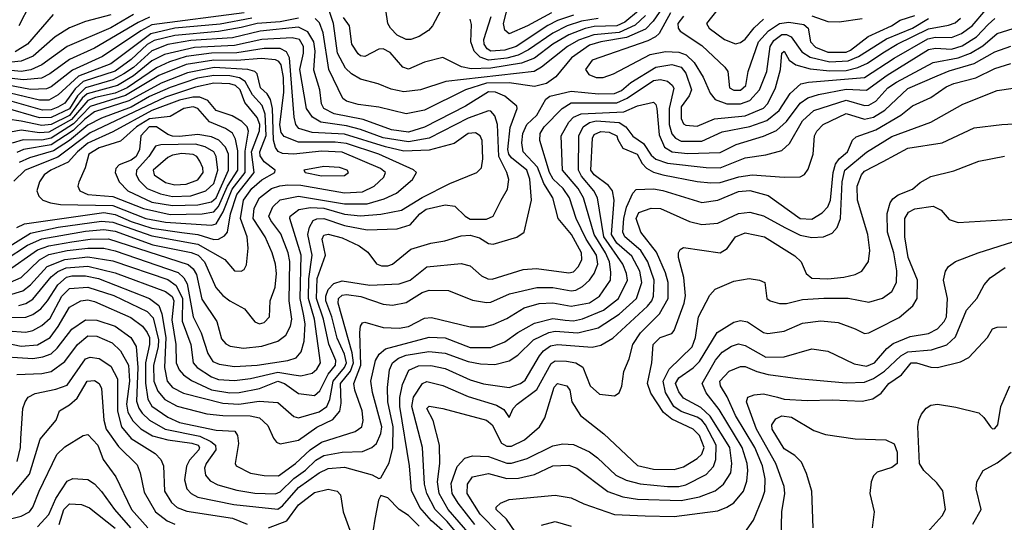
# Model space of a CAD drawing. Extents: x 501367 to 657802, y 482273 to 547541.
# Tile 64 of 256: x 537608 to 541906, y 498089 to 500282. Entities that reach past the tile are written whole.
import ezdxf

# ---------------------------------------------------------------- set-up
doc = ezdxf.new("R2010")
doc.units = 0

msp = doc.modelspace()

# ---------------------------------------------------------------- linework, layer by layer
at = {"layer": '0CON20XD'}
for points in [[(540465, 500409.4), (540372.4, 500275), (540339.2, 500240.8), (540256.2, 500203.8), (540144.5, 500185), (540095, 500170.1), (540017, 500115), (539948.1, 500031.9), (539907, 500003), (539855, 499990), (539745, 500006.1), (539645, 500004.3), (539553.2, 499975), (539375, 499887.3), (539295, 499871.7), (539175, 499900.4), (539085, 499911.9), (539035, 499926.9), (539018.6, 499938.6), (538956.6, 500065), (538932.6, 500225), (538917.3, 500267.3), (538897.5, 500287.5)], [(537651.8, 500348.2), (537604.8, 500255.2)], [(539928.9, 500311.1), (539825, 500254.8), (539745, 500220.3), (539726.1, 500236.1), (539720.5, 500265), (539742.7, 500355)], [(538105.2, 500304.8), (538005, 500245.9), (537815, 500164.5), (537705.2, 500085), (537657.2, 500062.8), (537614.1, 500055.9), (537425.8, 500074.2)], [(538588.4, 500311.6), (538185, 500258.7), (538136.4, 500233.6), (537968.9, 500121.1), (537838.2, 500061.8), (537745, 499988.7), (537725, 499980), (537655, 499977.5), (537525, 500001.3)], [(538005, 500303.1), (537895, 500274), (537825, 500245.6), (537763.1, 500206.9), (537666.8, 500123.2), (537615, 500100.1), (537545, 500094.1)], [(537554.4, 498924.4), (537635, 498918.4), (537665, 498926.2), (537705, 498947.8), (537740.3, 498979.7), (537792.3, 499075), (537825, 499109.2), (537905, 499114.6), (538018.2, 499078.2), (538165, 499008.1), (538190.7, 498980.7), (538214.4, 498885), (538212.9, 498855), (538192.1, 498775), (538193.9, 498705), (538211.1, 498661.1), (538242, 498625), (538295, 498595.8), (538425, 498562.5), (538494.6, 498554.6), (538613.7, 498553.7), (538654.8, 498544.8), (538691.6, 498511.6), (538715.7, 498455.7), (538728.9, 498438.9), (538745, 498431.5), (538825, 498447), (538905.1, 498504.9), (538975, 498537.4), (539005.7, 498574.3), (539011.5, 498608.5), (539008.7, 498695), (539051.2, 498748.8), (539064.8, 498785), (539059, 498829), (538998.5, 499045), (538999.8, 499065), (539015, 499080.3), (539035, 499083.2), (539096.3, 499073.7), (539195, 499041.2), (539235, 499035.8), (539295, 499048.1), (539365, 499091.7), (539395, 499101.5), (539480.2, 499100.2), (539585, 499058.8), (539645, 499047.3), (539665, 499049.2), (539746.4, 499086.4), (539865, 499113.2), (539935, 499113.2), (540015, 499099.3), (540035, 499102.5), (540065, 499118), (540094.6, 499145.4), (540115.1, 499174.9), (540130.9, 499215), (540126.2, 499255), (540081.3, 499325), (540037.7, 499415), (540008.3, 499505), (539980.2, 499545), (539936.5, 499586.5), (539919.9, 499615), (539877.7, 499755), (539879.5, 499785), (539898, 499815), (539975.2, 499895), (540015, 499919.7), (540215, 499919.1), (540260.2, 499939.8), (540375, 500015.7), (540405, 500020.2), (540435, 500012.8), (540456.1, 499996.1), (540463, 499983), (540442.4, 499895), (540443.4, 499825), (540455, 499783.8), (540470.6, 499765), (540495, 499751.4), (540585, 499751.7), (540675, 499792), (540795, 499815.4), (540868.7, 499841.3), (540922.8, 499885), (540970.5, 499959.5), (541018, 500002), (541050.6, 500009.4), (541295, 500029.4), (541425, 500114.3), (541571.6, 500198.4), (541604.9, 500204.9), (541675, 500204.1), (541718.8, 500221.2), (541765, 500255.2), (541825.1, 500324.9)], [(537753.8, 500305), (537641.9, 500175), (537588.2, 500141.8)], [(540340.1, 500299.9), (540295, 500257.6), (540225, 500226.3), (540114.6, 500215.4), (540047.4, 500192.6), (539999.2, 500165), (539885.9, 500074.1), (539853.6, 500055), (539467.4, 500012.6), (539358, 499975), (539285, 499967.1), (539229, 499979), (539172, 500002), (539095, 500022.5), (539056.9, 500045), (539030.1, 500070.1), (538995.1, 500135), (538977.5, 500265), (538955.1, 500335)], [(540309.5, 500320.5), (540249, 500271), (540215, 500254.6), (540115, 500251.4), (540076.7, 500243.3), (540004.4, 500215.6), (539935, 500175.4), (539855, 500114.3), (539798.4, 500091.6), (539665, 500069.8), (539578, 500068), (539536.6, 500076.6), (539455, 500116.4), (539375, 500096.8), (539305, 500066), (539280.5, 500075), (539225, 500139.1), (539195, 500154.5), (539175, 500153.6), (539115, 500121.3), (539095, 500124.1), (539085, 500132.4), (539057.6, 500175), (539047.1, 500255), (539020.7, 500290.7)], [(539445, 500320.6), (539410, 500255), (539391.8, 500235), (539351.7, 500208.3), (539315, 500195.8), (539295, 500195.5), (539255, 500214.5), (539226.3, 500245), (539215.2, 500265), (539206.2, 500325)], [(540025, 500300.9), (539955, 500278.4), (539913.2, 500256.8), (539775.6, 500165), (539725, 500148.3), (539665, 500144.4), (539647.8, 500155), (539635.1, 500175), (539634.4, 500195.6), (539666.4, 500295)], [(540448.8, 500311.2), (540398.9, 500221.1), (540383.8, 500206.2), (540350.1, 500189.9), (540106.5, 500105), (540077.6, 500065), (540091.9, 500041.9), (540125, 500028.8), (540155, 500029.5), (540200, 500045), (540359.9, 500130.1), (540427.1, 500142.9), (540485, 500140.5), (540517.8, 500127.8), (540552, 500095), (540590.7, 500030.7), (540621.4, 499961.4), (540644, 499934), (540694.9, 499914.9), (540755, 499914)], [(540505, 500297.7), (540480.7, 500265), (540481.9, 500245), (540491.1, 500231.1), (540585, 500168.9), (540685.4, 500075), (540699.6, 500055), (540706.4, 499985), (540725, 499974.1)], [(540655, 500327.1), (540605.4, 500265), (540617.7, 500245), (540685, 500194.7), (540733.1, 500176.9)], [(540725, 499974.1), (540755, 499974.5), (540777.3, 499995), (540788.4, 500055), (540833.3, 500185), (540877.2, 500232.8), (540925.1, 500264.9), (540965, 500271.3), (541030.5, 500260.5), (541050, 500245), (541059.4, 500185), (541081.7, 500161.7), (541135, 500139.4), (541215, 500140.6), (541235, 500149.1), (541312.3, 500207.7), (541414, 500255), (541451.1, 500278.9), (541515, 500299.5)], [(541065, 500298.3), (541135, 500273.2), (541185, 500272.3), (541285, 500286.4)], [(537445, 498892.3), (537615, 498856.8), (537685, 498863.9), (537740.2, 498895), (537776.2, 498943.8), (537825, 499027.8), (537874.9, 499055.1), (537905, 499059.5), (537935, 499052.6), (538092.8, 498982.8), (538144.4, 498944.4), (538165, 498917.8), (538173.9, 498895), (538174.9, 498865), (538157.1, 498785), (538156.5, 498696.5), (538166.7, 498626.7), (538185, 498596.5), (538255, 498547.2), (538305, 498525.1), (538465, 498491.3), (538547.3, 498487.3), (538558, 498468), (538562.7, 498432.7), (538547.8, 498345), (538552.2, 498335), (538615, 498304.2), (538675, 498293.8), (538737.5, 498292.5), (538812.5, 498345), (538875.3, 498404.7), (538925, 498439.2), (539072.9, 498485), (539102, 498505), (539106.5, 498533.5), (539102.4, 498575), (539071.2, 498665), (539066.6, 498695), (539096.6, 498775), (539092.8, 498917.2), (539095.8, 498944.2), (539105, 498959.4), (539115, 498962.2), (539195, 498938.9), (539265, 498936.5), (539305, 498943.9), (539375, 498979.1), (539405, 498982.8), (539575, 498941.6), (539635, 498941.9), (539675, 498951.6), (539735, 498978.9), (539809.5, 499025), (539876, 499044), (539935, 499046.2), (540015, 499031.5), (540095, 499047.2), (540139.5, 499075), (540186.8, 499145), (540189, 499181), (540182.1, 499225), (540165.3, 499265), (540115.5, 499345), (540068.8, 499505), (540045.5, 499545), (539977.6, 499625), (539971.8, 499775), (540005.2, 499835), (540025, 499856.5), (540059, 499871), (540245, 499880.3), (540305, 499905.2), (540375, 499922.1), (540385, 499911.9), (540389.2, 499895), (540399.1, 499779.1), (540422.7, 499725), (540455.6, 499705.6), (540522.5, 499697.5), (540665, 499701.7), (540735, 499737.7), (540855, 499773.2), (540911.2, 499798.8), (540955, 499837.3), (541015, 499917.7), (541048.8, 499941.2), (541094.2, 499955.8), (541215, 499978.2), (541305, 499974.5), (541395, 500039), (541575, 500151.5), (541605, 500157.2), (541675, 500153.7), (541722.4, 500167.6), (541785, 500207.6), (541835, 500261.2), (541865, 500287.6)], [(538175, 500292.1), (538125, 500268.7), (537935, 500157.4), (537825, 500108.4), (537739.3, 500045), (537702.9, 500027.1), (537625, 500018.6), (537472.7, 500037.3)], [(538621.9, 500288.1), (538482.4, 500262.4), (538285, 500244.1), (538179.6, 500220.4), (538005, 500089.2), (537864.8, 500035), (537775.4, 499954.6), (537735, 499930.6), (537695, 499930.5), (537535, 499968.7)], [(538825, 500288.1), (538745, 500272.4), (538645, 500264.6), (538575, 500247.5), (538475, 500229.5), (538285, 500212.7), (538195, 500190.5), (538165, 500173.2), (538095, 500107.6), (538025, 500057.4), (537885, 500011.9), (537849.4, 499980.6), (537805, 499917.4), (537775, 499900.3), (537745, 499888.8), (537707.3, 499887.3), (537545, 499933)], [(537545, 498982.1), (537635, 498984.2), (537665, 498995.5), (537699.7, 499020.3), (537729.7, 499055), (537773.7, 499125), (537812, 499158), (537835, 499163.8), (537895, 499164.2), (537952.3, 499152.3), (538175, 499064.9), (538215.1, 499035.1), (538228.4, 498998.4), (538246.4, 498895), (538239.3, 498765), (538251.3, 498705), (538275, 498677.1), (538322.9, 498652.9), (538495, 498608.5), (538565, 498604.1), (538652.8, 498617.2), (538735, 498611.3), (538805, 498551.1), (538825, 498544.7), (538915, 498571.1), (538949, 498595), (538961.5, 498625), (538975.8, 498705), (539025.8, 498765), (539033.8, 498785), (539025, 498822.3), (538993, 498893), (538970.6, 498985), (538944.7, 499055), (538944.5, 499075.5), (538954.6, 499105.4), (538979.4, 499130.6), (539015, 499142.6), (539136.9, 499123.1), (539265, 499129.4), (539311.8, 499145), (539385, 499202.9), (539535, 499217.9), (539575, 499207.8), (539623.3, 499165), (539651, 499151), (539669.9, 499150.1), (539805, 499191.6), (539864.1, 499195.9), (540005, 499178.1), (540025, 499182.3), (540047.7, 499205), (540062.2, 499235), (540060.9, 499265), (540016, 499345), (539959, 499415), (539934.8, 499505), (539896.5, 499566.5), (539868.3, 499638.3), (539806.3, 499705), (539800.2, 499745), (539803.6, 499785), (539822.2, 499825), (539865.6, 499865), (539905.2, 499934.8), (539922.1, 499947.9), (540015, 499970.6), (540135, 499958.6), (540205, 499960.3), (540235, 499972.6), (540275, 500007.4), (540385, 500074.9), (540455, 500085.5), (540495, 500074.8), (540515, 500048.9), (540540.4, 499975), (540530.1, 499949.9), (540495, 499901.1), (540495, 499850.8), (540505, 499827.5), (540515, 499821.3), (540565, 499817.1), (540640.5, 499849.5), (540775, 499862.6), (540855, 499895.2), (540873.5, 499916.5), (540907.8, 499985), (540929.2, 500065), (540934.4, 500135), (540945, 500144.4), (540966.9, 500105), (540995.4, 500085.4), (541057.8, 500067.8), (541145, 500058), (541215, 500060.4), (541266.6, 500073.4), (541308.3, 500091.7), (541375, 500136.8), (541438.4, 500175), (541575, 500242), (541662.9, 500257.1), (541691.6, 500268.4), (541715, 500287.8)], [(540133.2, 500286.8), (540060.4, 500275), (539997, 500255), (539935, 500223.5), (539829.2, 500150.8), (539783.2, 500126.8), (539735, 500113.8), (539655, 500105.5), (539618, 500118), (539591.2, 500145), (539577.6, 500185), (539580.1, 500260.1), (539575, 500284)], [(540733.1, 500176.9), (540755, 500182.8), (540775, 500196.5), (540814.1, 500245.9), (540855, 500284.5)], [(540755, 499914), (540795, 499929), (540837.7, 499975), (540869, 500055), (540883.5, 500165), (540899.6, 500190.4), (540935, 500217.5), (540955, 500217.4), (540976.2, 500206.2), (541021.4, 500141.4), (541058, 500118), (541145, 500098.2), (541225, 500102.1), (541269.3, 500120.7), (541392, 500198), (541505, 500245.3), (541575, 500287.3)], [(537484.4, 498815.6), (537665, 498803.7), (537709.5, 498810.5), (537744.6, 498824.6), (537771, 498849), (537835, 498931.6), (537895, 498972.9), (537945, 498971.1), (538025, 498944.4), (538093.7, 498895), (538116, 498856), (538124.1, 498765), (538118.1, 498618.1), (538127.5, 498587.5), (538142.8, 498565), (538175, 498534.8), (538243.2, 498495), (538394.3, 498464.3), (538441.8, 498441.8), (538463.1, 498425), (538464, 498405), (538421.2, 498345), (538415.2, 498325), (538419.5, 498295), (538439.8, 498269.8), (538472.2, 498252.2), (538555, 498229.4), (538635, 498216.2), (538725, 498213.8), (538745, 498222), (538805, 498279.9), (538855, 498316.3), (538899.9, 498360.1), (538935, 498380), (539015, 498394.5), (539105, 498398.4), (539145.2, 498414.8), (539165, 498432.7), (539184, 498476), (539188.6, 498505), (539148.2, 498655), (539141.1, 498705), (539160.6, 498795), (539177, 498823), (539204.5, 498845.5), (539395, 498897.3), (539465, 498894.1), (539575, 498852.2), (539665, 498851.9), (539725, 498877.1), (539782.3, 498917.7), (539855, 498957.8), (539935, 498978.9), (539988.8, 498971.2), (540025, 498968.5), (540065, 498976.1), (540155.7, 499014.3), (540221.5, 499065), (540261, 499145), (540256.8, 499175), (540240, 499215), (540157.5, 499335), (540130.6, 499505), (540113.4, 499535), (540059.6, 499599.6), (540046.8, 499625), (540049.1, 499775), (540068, 499815), (540095, 499833.3), (540125, 499839.8), (540225, 499833.7), (540253.3, 499815), (540285, 499774.2), (540331, 499741), (540365, 499690.4), (540385, 499672.9), (540435, 499655.6), (540605, 499637.3), (540665, 499635.5), (540775, 499679.6), (540865, 499692.2), (540935, 499710.5), (540968.6, 499741.3), (541025, 499840.2), (541075, 499886), (541215, 499931), (541295, 499907.7), (541315, 499909.3), (541345, 499926.4), (541398.1, 499985), (541435, 500009.5), (541594.9, 500095.1), (541704.6, 500114.6), (541758.9, 500135), (541811.9, 500168.1), (541875, 500222), (541945, 500242.9)], [(537604.6, 499035.4), (537635, 499043.9), (537665, 499062), (537745, 499160), (537775, 499183), (537810.9, 499199.1), (537905, 499206.4), (538025, 499178.1), (538245, 499096.3), (538273.7, 499073.7), (538281.2, 499055), (538271.8, 498971.8), (538289.9, 498865), (538291.4, 498785), (538304, 498755), (538322.5, 498732.5), (538357.7, 498707.7), (538445, 498667.4), (538525, 498654.4), (538565.8, 498655.8), (538655, 498673.2), (538735, 498704.3), (538764.2, 498695), (538825, 498650.9), (538895, 498642.3), (538917.7, 498662.3), (538954.8, 498735.2), (538985.9, 498775), (538987.4, 498795), (538956.9, 498866.9), (538934.5, 498975), (538902.9, 499065), (538907, 499153), (538943.3, 499255), (538928.9, 499325), (538935, 499342.3), (538955, 499345.9), (539015, 499329.8), (539090, 499295), (539127.3, 499267.3), (539165, 499216.7), (539187.5, 499207.5), (539215, 499207.6), (539235, 499215.3), (539315, 499281.2), (539403, 499307), (539463.5, 499316.5), (539535, 499338.8), (539575, 499341.3), (539615, 499329.4), (539655, 499305.4), (539675, 499302.9), (539777.7, 499332.3), (539810, 499355), (539841.8, 499495), (539835, 499585.8), (539821.1, 499625), (539755, 499679.3), (539743.5, 499695), (539739.2, 499715), (539748.5, 499811.5), (539780, 499895), (539777.7, 499905), (539725, 499948.8), (539684.3, 499965), (539655, 499966.5), (539553.4, 499905), (539375, 499812.7), (539305, 499791.7), (539231.4, 499801.4), (539106.5, 499846.5), (538981.2, 499871.2), (538935.2, 499895), (538925.2, 499915), (538918, 499975), (538891.2, 500061.2), (538897, 500145), (538892.4, 500185), (538865, 500229), (538825, 500249.4), (538657.7, 500232.3), (538537.2, 500202.8), (538355, 500190.3), (538255, 500174), (538185, 500145.9), (538105, 500073.3), (538063.1, 500045), (538015, 500018.7), (537965, 500004.9), (537895, 499984.9), (537859.9, 499950.1), (537825, 499892.6), (537745, 499855.4), (537695, 499853.7), (537545, 499897.5)], [(537559.4, 499080.6), (537621.1, 499098.9), (537654.9, 499125.1), (537728.5, 499205), (537804.3, 499235.7), (537905, 499247.3), (538015, 499230.4), (538255, 499148.2), (538291.6, 499121.6), (538318.1, 499065), (538317.1, 498967.1), (538355.5, 498865), (538364.8, 498785), (538382.9, 498765), (538445, 498723.5), (538475, 498712.3), (538545, 498707.5), (538615, 498716.8), (538735, 498744.3), (538805, 498732.8), (538835, 498728.1), (538885, 498740), (538905, 498756.6), (538921.4, 498785), (538894.1, 498975), (538868.6, 499065), (538869.3, 499150.7), (538884.4, 499255), (538866.1, 499345), (538873.1, 499376.9), (538889.1, 499405), (538905, 499413.2), (538935, 499414.8), (539025, 499384.4), (539125, 499365.2), (539255, 499368.9), (539312.5, 499387.5), (539355.2, 499435), (539382.7, 499455), (539465, 499474.5), (539507.9, 499467.9), (539551.8, 499425), (539575, 499411.1), (539645, 499411.4), (539675.4, 499425), (539709.4, 499495), (539736.9, 499543.1), (539742.5, 499585), (539734.8, 499615), (539699.5, 499685), (539693.5, 499825), (539682.2, 499862.2), (539665, 499882.5), (539654, 499884), (539565, 499852.6), (539395.6, 499764.4), (539305, 499748.4), (539195, 499766), (539095, 499803.2), (539035, 499818.3), (538923.1, 499835), (538886.3, 499856.3), (538860.3, 499895), (538830.5, 500065), (538846.9, 500135), (538847, 500165), (538828.7, 500195), (538797.8, 500202.2), (538665, 500195.5), (538545, 500169.3), (538371, 500161), (538239.7, 500130.3), (538185, 500102.1), (538105, 500036.1), (538035, 499994.9), (537902.4, 499957.6), (537881.2, 499938.8), (537825, 499864), (537745, 499825.2), (537705, 499819.4), (537615, 499838.5), (537555, 499847.3)], [(537595.9, 498734.1), (537705, 498737.6), (537745, 498747.3), (537805, 498790.3), (537860.6, 498865), (537905, 498902.1), (537945, 498900.5), (538011.8, 498871.9), (538047.8, 498837.8), (538082.1, 498775), (538087.4, 498705), (538073.4, 498605), (538079.9, 498569.9), (538101.1, 498531.1), (538136.5, 498496.5), (538187, 498467), (538255, 498449.2), (538360, 498435), (538386.8, 498425), (538392.9, 498415), (538389.8, 498405), (538349.5, 498360.5), (538335.5, 498334.5), (538327.4, 498275), (538337.6, 498235), (538356.1, 498215), (538385, 498199), (538542.6, 498167.4), (538735, 498146.2), (538755, 498161), (538825, 498240.3), (538915, 498305.5), (538955, 498324.1), (539025, 498329.4), (539146.3, 498296.3), (539175, 498280), (539185, 498282.5), (539221.4, 498348.6), (539236.6, 498413.4), (539238.7, 498505), (539215.5, 498614.5), (539212.8, 498677.2), (539222.6, 498755), (539234.8, 498785), (539261.4, 498805), (539295, 498818.1), (539393.7, 498833.7), (539465, 498827.3), (539565, 498790.6), (539619.9, 498780.1), (539682.4, 498777.6), (539745, 498793.2), (539782.4, 498817.6), (539850.3, 498885), (539917.2, 498917.2), (539945, 498922.8), (540044.4, 498915.6), (540133, 498937), (540225, 498997.5), (540300.7, 499065), (540323.7, 499135), (540314.8, 499185.2), (540279.9, 499249.9), (540215, 499307.3), (540191.3, 499345), (540202.2, 499495), (540195.7, 499535), (540178.8, 499558.8), (540115.8, 499605), (540101.7, 499625), (540108.4, 499765), (540115, 499780.4), (540145, 499794.1), (540180.7, 499790.7), (540213.8, 499775), (540219.3, 499759.2), (540241.4, 499721.4), (540303.1, 499695), (540324.4, 499654.4), (540344.4, 499634.4), (540375, 499616.2), (540415.2, 499604.8), (540565, 499575.6), (540625, 499570.2), (540665, 499571.9), (540746.4, 499596.4), (540804.8, 499604.8), (540945, 499594.7), (541015, 499595.6), (541033.8, 499606.2), (541050.4, 499629.6), (541071.8, 499695), (541077.6, 499775), (541087.6, 499795), (541115.4, 499825), (541215, 499872.4), (541295, 499847.3), (541335, 499856.3), (541385, 499887.6), (541485, 499981.5), (541613, 500037), (541665, 500058.2), (541775, 500090), (541865, 500141.2), (541935, 500165.6)], [(537545, 499126.3), (537615, 499157.5), (537694.4, 499234.4), (537735, 499256.7), (537815, 499274.6), (537905, 499285.5), (537975, 499284.5), (538025, 499273.8), (538299, 499179), (538324.8, 499155), (538338.8, 499128.8), (538364.9, 498985), (538400.6, 498915), (538429.1, 498825), (538451.1, 498791.1), (538478.3, 498778.3), (538545, 498768.4), (538644.6, 498774.6), (538778.8, 498795), (538815, 498806.6), (538836.9, 498833.1), (538850.1, 498879.9), (538853.6, 498955), (538847.3, 498997.3), (538832.9, 499065), (538836.9, 499255), (538786.8, 499415), (538788.1, 499425), (538826.8, 499453.2), (538877.4, 499462.6), (538935, 499459.6), (539025, 499433.3), (539095, 499425.9), (539185, 499432.9), (539275, 499451.5), (539365, 499506.2), (539485, 499567.8), (539604, 499615), (539624.3, 499635), (539629.5, 499675), (539626.7, 499755), (539618.1, 499775), (539597.5, 499787.5), (539565, 499784.7), (539505, 499741.6), (539395, 499712.4), (539285, 499708.7), (539205, 499727), (539025, 499782), (538885, 499789.5), (538826.6, 499806.6), (538812.6, 499825), (538806.2, 499856.2), (538785.8, 500115.8), (538772, 500142), (538745, 500156.4), (538675, 500155.7), (538555, 500136.9), (538445, 500135.7), (538335, 500121.2), (538261.6, 500098.4), (538205, 500071.9), (538076.6, 499985), (538025, 499960.9), (537938.3, 499941.7), (537905, 499928.5), (537833.9, 499846.1), (537735, 499791.1), (537695, 499787.8), (537615, 499799.2), (537545, 499786.7)], [(537545, 499179), (537685, 499277.2), (537735.1, 499294.9), (537835, 499312.6), (537915, 499324.1), (537996, 499326), (538343.4, 499213.4), (538364.9, 499194.9), (538380, 499170), (538402.7, 499062.7), (538468.8, 498965), (538489.2, 498889.2), (538508, 498868), (538527.1, 498857.1), (538585, 498848.1), (538665, 498857), (538735, 498878.8), (538769.7, 498905), (538790, 498945), (538796.3, 498975), (538783.7, 499055), (538786.9, 499226.9), (538780.4, 499265), (538747.4, 499347.4), (538704, 499405), (538695.6, 499425), (538713.4, 499465), (538745, 499495.6), (538825, 499512.4), (539025, 499478), (539125, 499478.5), (539199.4, 499500.6), (539252.3, 499525), (539322.5, 499585), (539340.5, 499615), (539327.4, 499627.4), (539175.3, 499695), (539035, 499741.1), (538985, 499747.2), (538825, 499747.2), (538761.9, 499771.9), (538749, 499789), (538743.1, 499823.1), (538760.4, 499965), (538759.5, 500029.5), (538749.8, 500085), (538739.6, 500099.6), (538725, 500106.9), (538661.9, 500111.9), (538555, 500103.8), (538455, 500105.2), (538335, 500085.5), (538215, 500038.2), (538069.1, 499950.9), (537915, 499903.6), (537842.5, 499827.5), (537745, 499765.1), (537705, 499756.5), (537623, 499757), (537575, 499742.4)], [(539465, 498043.6), (539404.9, 498094.9), (539354.2, 498154.2), (539317.5, 498227.5), (539309, 498335), (539266.6, 498595), (539267, 498633), (539279.1, 498690.9), (539307.1, 498752.9), (539348.6, 498771.4), (539402.5, 498772.5), (539465, 498759.6), (539575, 498711), (539633.1, 498693.1), (539745, 498676.5), (539794.5, 498695), (539815, 498709.2), (539876.4, 498815), (539895, 498837), (539925, 498858.4), (539955, 498864.8), (540107.2, 498852.8), (540145, 498862.3), (540197.3, 498892.7), (540347.9, 499032.1), (540367, 499055), (540374.2, 499075), (540378.2, 499145), (540350.5, 499225), (540319.9, 499275), (540249.2, 499335), (540240.5, 499355), (540244.9, 499415), (540256.1, 499463.9), (540284.6, 499525.4), (540298.6, 499541.4), (540375, 499543.6), (540415, 499536.7), (540585, 499484.7), (540655, 499493.7), (540745, 499532.2), (540795, 499536.6), (540875, 499514.8), (541015, 499414.4), (541065, 499412), (541111.4, 499438.6), (541135, 499465.4), (541147, 499495), (541158.5, 499615), (541168.5, 499651.5), (541184.6, 499675.4), (541221.4, 499705), (541243.7, 499756.3), (541259.5, 499770.5), (541345, 499800.5), (541454.4, 499865.6), (541505, 499906.2), (541585, 499942.9), (541651.7, 499988.3), (541685, 500003.8), (541781.6, 500028.4), (541865, 500068.3), (541935, 500090.2)], [(537545, 499234.4), (537641.4, 499298.6), (537705.1, 499325.1), (537895, 499358.9), (537975, 499366.5), (538025, 499359.2), (538189.6, 499299.6), (538356.4, 499266.4), (538386.8, 499255), (538415.1, 499225.1), (538463.7, 499113.7), (538495, 499078.2), (538525, 499054.7), (538589.9, 499019.9), (538633.9, 498963.9), (538655, 498955.3), (538675, 498960.3), (538698.8, 498985), (538700.8, 499055), (538723.4, 499115), (538728.9, 499175), (538725.2, 499215), (538710.4, 499265), (538679.6, 499335), (538627, 499415), (538630.8, 499459.2), (538654, 499505), (538707.3, 499545), (538742.8, 499557.2), (538778.9, 499561.1), (538835, 499560.3), (539025, 499527.1), (539105, 499530.5), (539155, 499556.2), (539196.7, 499595), (539204.7, 499615), (539182.6, 499632.6), (539015, 499703.3), (538925, 499708.3), (538805, 499695.5), (538755, 499698.4), (538736, 499706), (538723.8, 499723.8), (538715.9, 499755.9), (538711.2, 499895), (538703, 499933), (538688.4, 499958.4), (538658.7, 499985), (538645.2, 500045.2), (538634.5, 500055), (538604, 500064), (538457.4, 500072.6), (538339.8, 500050.2), (538224.9, 500005.1), (538085, 499927.3), (537935, 499879.1), (537892.7, 499847.3), (537841.3, 499798.7), (537745, 499735.5), (537625, 499715.3), (537595, 499701.7)], [(538575, 499184.2), (538587.4, 499192.6), (538597.2, 499212.8), (538604.7, 499285.3), (538601.1, 499335), (538572.1, 499415), (538585, 499493.8), (538621.7, 499545), (538665, 499582.9), (538722.1, 499615), (538723.1, 499625), (538675, 499661.6), (538657.6, 499687.6), (538655.9, 499705), (538683.2, 499776.8), (538679.6, 499869.6), (538666.9, 499906.9), (538624.6, 499954.6), (538591.4, 500011.4), (538567.4, 500027.4), (538525, 500037.4), (538455, 500038.8), (538384.1, 500025.9), (538265, 499986), (538175, 499946.2), (538095, 499900.2), (537965, 499852.3), (537905, 499821.4), (537825, 499754.2), (537755, 499709), (537651, 499679), (537605, 499658.3)], [(537595.3, 499374.7), (537628.8, 499391.2), (537975, 499440.1), (538025, 499431.8), (538095, 499400.7), (538185, 499372.9), (538316.2, 499353.8), (538385.1, 499345.1), (538455, 499323.4), (538475, 499324.5), (538501.8, 499338.2), (538514.8, 499355.2), (538528.3, 499435), (538555, 499519), (538631.2, 499615), (538620.2, 499705), (538655, 499797.5), (538655.4, 499825), (538644.9, 499855), (538591.1, 499921.1), (538570.9, 499975), (538550, 499995), (538525, 500001.8), (538455, 500004.6), (538375, 499987), (538245, 499943.8), (537915, 499787.5), (537775, 499682.4), (537632, 499625), (537582.2, 499577.8)], [(539571.6, 497975), (539473.2, 498093.2), (539421.2, 498145), (539385.1, 498215), (539374.9, 498254.9), (539365.5, 498415), (539319.9, 498595), (539326.9, 498635), (539366.9, 498695), (539385, 498704), (539454.7, 498685.3), (539565, 498638), (539689.8, 498599.8), (539721, 498581), (539745, 498546.7), (539762.1, 498585), (539779.6, 498605), (539865, 498668.4), (539928.3, 498781.7), (539945, 498792.9), (539995, 498792.6), (540035.1, 498785.1), (540065.5, 498765.5), (540098.4, 498685), (540138.2, 498648.2), (540205, 498640.8), (540225, 498653.8), (540236.6, 498683.4), (540245, 498746.7), (540268.2, 498801.8), (540283.8, 498865), (540317.5, 498915), (540401.1, 498998.9), (540438.8, 499065), (540437.9, 499135), (540427.3, 499177.3), (540387.2, 499267.2), (540319.2, 499355), (540299.2, 499415), (540309.9, 499440.1), (540365, 499460.2), (540405, 499458.5), (540531.4, 499401.3), (540585, 499387.9), (540655, 499393.5), (540745, 499435.8), (540795, 499442.4), (540855, 499426.7), (540948.2, 499375), (541015, 499342.4), (541065, 499331.3), (541116.2, 499333.8), (541155, 499350.4), (541176.5, 499375), (541190.6, 499415), (541198.7, 499575), (541210.3, 499625), (541305, 499703.3), (541415, 499772.8), (541585, 499834.7), (541725, 499913.9), (541875, 499972.9), (541945, 499982.9)], [(538445, 499385.4), (538465, 499391.2), (538496.2, 499443.8), (538535, 499542.4), (538592.8, 499615), (538591.5, 499708.5), (538606, 499796), (538600.2, 499815), (538577.6, 499837.6), (538535, 499862.4), (538465, 499885.2), (538429.7, 499929.7), (538394.2, 499944.2), (538363.7, 499943.7), (538305, 499930.5), (538185, 499885.6), (538015, 499792.3), (537905, 499742.9), (537860.1, 499705), (537819.9, 499660.1), (537743.4, 499625), (537714.1, 499605), (537693.9, 499575), (537683.3, 499535), (537692, 499512), (537709.2, 499495), (537742.5, 499482.5), (537785.9, 499475.9), (538015, 499470.7), (538158.1, 499415), (538245, 499397.9), (538445, 499385.4)], [(538265, 499432.2), (538405, 499434.7), (538455, 499443.9), (538475, 499466.5), (538514.4, 499555.6), (538560.4, 499625), (538559.7, 499709.7), (538550.5, 499760.5), (538536.2, 499786.2), (538506.5, 499806.5), (538436, 499836), (538385.6, 499895), (538365, 499901.5), (538323.8, 499895), (538265, 499860), (538175, 499849.9), (538117.6, 499815), (538048.5, 499751.5), (537955, 499722.2), (537909.1, 499695), (537894, 499636), (537866.6, 499573.4), (537862.3, 499555), (537870.4, 499535), (537905, 499518.8), (538015, 499509.9), (538147.6, 499457.6), (538265, 499432.2)], [(539575, 498035.2), (539478.8, 498145), (539439.2, 498215), (539432.2, 498265), (539441.5, 498345), (539440.4, 498425), (539413.3, 498533.3), (539385.8, 498585), (539395, 498595.7), (539455, 498586.1), (539645.2, 498535.2), (539670.6, 498515), (539711.1, 498435), (539735, 498420.9), (539755, 498421.9), (539811.8, 498448.2), (539877.1, 498505), (539899.5, 498545), (539940.9, 498679.1), (539955, 498694.3), (539996.7, 498685), (540009.2, 498665), (540018.1, 498615), (540055.2, 498555.2), (540157.3, 498475), (540305, 498336.6), (540375, 498321.2), (540465, 498319.6), (540505, 498330.5), (540565, 498367.5), (540585, 498386.8), (540595.7, 498415), (540575, 498467.3), (540548.2, 498495), (540455, 498538.5), (540417.6, 498567.6), (540362.2, 498652.2), (540348.9, 498695), (540367.6, 498785), (540372.5, 498865), (540403.5, 498895), (540455, 498913.3), (540464.7, 498925.3), (540508.9, 499045), (540513.6, 499076.4), (540507.5, 499157.5), (540483.1, 499245), (540483.2, 499265), (540490.8, 499279.2), (540505, 499287.5), (540665, 499264.5), (540696, 499284), (540732.7, 499335), (540775, 499351.2), (540858.6, 499335), (540991.8, 499251.8), (541018.9, 499225), (541041.4, 499175), (541065, 499154.5), (541135, 499151.5), (541205, 499158.9), (541255, 499170.8), (541284.2, 499185), (541312.5, 499227.5), (541318.4, 499275), (541310.7, 499345), (541265.7, 499495), (541263.8, 499555), (541283.2, 499605), (541295, 499620.3), (541376.5, 499663.5), (541485, 499721), (541635.2, 499744.8), (541775, 499810.3), (541895, 499824.7), (542025, 499831.6)], [(538275, 499470.7), (538385, 499474.1), (538445, 499487.6), (538465.2, 499505), (538519.5, 499625), (538519, 499695), (538505.8, 499725), (538476.5, 499756.5), (538445, 499771), (538385, 499781.2), (538305, 499771.5), (538275, 499774.1), (538255, 499781), (538204.7, 499814.7), (538172.4, 499815), (538136.4, 499775), (538131.4, 499715), (538116.2, 499685), (538095, 499668.8), (538042.1, 499647.9), (538027, 499633), (538024.2, 499615), (538041.9, 499575), (538080.2, 499535), (538185, 499485.5), (538275, 499470.7)], [(538275, 499511), (538355, 499514), (538420, 499535), (538455, 499567.1), (538472.6, 499625), (538465.1, 499685), (538455, 499704.7), (538417.5, 499727.5), (538375, 499739.2), (538224.4, 499735.6), (538200.6, 499729.4), (538172, 499685), (538118.4, 499625), (538116.2, 499605), (538129.7, 499579.7), (538164.9, 499544.9), (538222, 499522), (538275, 499511)], [(538285, 499561.9), (538335, 499564.5), (538385, 499583.3), (538408.3, 499615), (538407.3, 499635), (538394, 499664), (538380.7, 499685), (538365, 499694.2), (538315, 499698.6), (538275, 499691.3), (538255, 499681.1), (538190.5, 499625), (538195, 499604.7), (538245, 499571.8), (538285, 499561.9)], [(539595, 498079.8), (539522, 498172), (539495.2, 498215), (539491.7, 498258.3), (539517.7, 498332.3), (539551, 498369), (539585, 498379.2), (539655, 498376.2), (539735, 498347), (539755, 498346.6), (539823, 498367), (539935, 498422.3), (539978.8, 498431.2), (540025, 498429.2), (540095, 498397.3), (540130.8, 498370.8), (540210.3, 498295), (540255, 498273.6), (540316.9, 498256.9), (540435.5, 498245.5), (540485, 498245.5), (540515, 498252.7), (540605, 498297.7), (540637.2, 498332.8), (540647, 498363), (540647.6, 498425), (540601.7, 498515), (540585, 498535.1), (540565, 498547.3), (540495, 498572), (540463.5, 498595), (540427.6, 498655), (540416.3, 498705), (540443.3, 498756.7), (540543.1, 498855), (540558, 498895), (540571.3, 498985), (540619.8, 499080.2), (540643.2, 499106.8), (540725, 499140.8), (540792.1, 499152.1), (540837.5, 499145), (540860, 499135), (540869.2, 499065), (540883.8, 499055), (540925, 499043.2), (540955, 499043.8), (541025, 499060.8), (541117.5, 499067.5), (541225, 499067.5), (541315, 499049.3), (541373.7, 499066.3), (541415, 499096.5), (541435.2, 499135), (541436.7, 499186.7), (541423.1, 499265), (541396, 499355), (541395, 499436.7), (541407.3, 499482.7), (541419.3, 499500.7), (541442.8, 499517.2), (541505, 499542.3), (541538.7, 499571.3), (541585, 499597.7), (541685, 499622), (541795, 499664.5), (541906.8, 499686.8)], [(538925, 499600.3), (539025, 499602.6), (539043.3, 499615), (539037.5, 499625), (539003.5, 499636.5), (538935, 499641.1), (538848, 499625), (538854, 499615), (538925, 499600.3)], [(539700.8, 498040.8), (539618.5, 498125), (539561.3, 498215), (539562, 498255), (539585, 498287.2), (539655, 498302.6), (539735, 498280.3), (539785, 498281.2), (539855, 498298.4), (539935, 498335.7), (540005, 498338.9), (540040, 498325), (540175, 498223.8), (540240.1, 498200.1), (540305, 498190.3), (540495, 498183.7), (540575, 498200.5), (540643.3, 498226.7), (540680.5, 498255), (540712, 498305), (540716.6, 498345), (540707.3, 498415), (540622.5, 498552.5), (540580.5, 498590.5), (540505, 498630.2), (540485, 498658), (540471, 498695), (540485, 498719.8), (540547.6, 498762.4), (540575, 498790.2), (540652.7, 498917.3), (540725, 498961.6), (540755, 498968.9), (540785, 498963.3), (540855, 498917.3), (540873, 498913), (540945, 498923.3), (541025, 498957.5), (541105, 498968.6), (541180.1, 498960.1), (541255, 498933.8), (541295, 498913.1), (541315, 498916.2), (541355.6, 498935.6), (541446.9, 498983.1), (541506.1, 499033.9), (541525.9, 499065), (541526.5, 499145), (541486.8, 499245), (541471.7, 499335), (541471.9, 499415), (541487.4, 499442.6), (541515, 499456.8), (541595, 499468), (541630.9, 499450.9), (541665, 499410), (541705, 499397.7), (541945, 499411.9)], [(537535, 499276.9), (537655, 499351), (537775.9, 499375.9), (537965, 499403.4), (538015, 499398.5), (538185, 499338.7), (538385, 499301.8), (538503.3, 499235), (538545, 499185.8), (538575, 499184.2)], [(539827.1, 497965), (539733, 498103), (539687.5, 498145), (539688.1, 498155), (539706.8, 498173.2), (539745, 498189.2), (539945, 498207.6), (540015, 498196.2), (540070.4, 498170.4), (540205, 498123.8), (540337.7, 498117.7), (540465, 498114.3), (540655, 498138.8), (540695, 498154.7), (540725, 498174.7), (540766.8, 498225), (540781.4, 498268.6), (540786.6, 498315), (540783.9, 498345), (540762.1, 498415), (540661.3, 498581.3), (540603.9, 498653.9), (540586.4, 498695), (540645, 498796.8), (540675, 498831.2), (540715, 498857.7), (540745, 498867), (540775, 498861), (540865, 498809.8), (540945, 498811.7), (541065, 498845.3), (541135, 498836.2), (541169.5, 498819.5), (541250.7, 498780.7), (541305, 498769.8), (541339.7, 498785), (541392.5, 498847.5), (541421.1, 498868.9), (541495, 498899.3), (541575, 498913.5), (541615, 498933.8), (541643.8, 498965), (541653.3, 498985), (541657.5, 499065), (541640.5, 499145), (541648.6, 499185), (541662, 499205), (541693, 499227), (541792, 499265), (542035, 499341.6)], [(540772.9, 498045), (540810.9, 498099.1), (540851, 498195), (540860, 498225), (540861.5, 498278.5), (540850.5, 498335), (540816.2, 498415), (540732.5, 498555), (540696.1, 498636.1), (540666.7, 498685), (540663.5, 498705), (540705, 498748.2), (540755, 498769.5), (540775, 498768.8), (540826.3, 498746.3), (540875, 498733.3), (541005, 498716.5), (541215, 498697.3), (541295, 498699.8), (541335, 498717), (541382.2, 498747.8), (541454.7, 498815.3), (541485, 498832.6), (541588, 498842), (541655, 498863.9), (541692.4, 498897.6), (541741.2, 499015), (541785.9, 499065), (541818.5, 499125), (541844.5, 499155), (541909, 499201)], [(540930, 497955), (540934.2, 498135), (540948.2, 498215), (540944.3, 498245), (540909.2, 498345), (540824, 498495), (540780.3, 498615), (540785.7, 498635), (540814.1, 498645.9), (540855, 498649.5), (540915.4, 498634.6), (540945, 498626.2), (541045, 498619.8), (541155, 498623.3), (541285, 498618.3), (541332.2, 498627.8), (541367.7, 498652.3), (541401.2, 498695), (541457.6, 498732.4), (541499.1, 498785), (541522.9, 498785), (541585, 498765.3), (541615, 498764.6), (541715, 498789.2), (541751.7, 498808.3), (541832, 498895), (541855, 498932.5), (541875, 498940), (541917.5, 498942.5)], [(537596.4, 498355), (537611.1, 498415), (537612.6, 498455), (537622, 498585), (537631.6, 498615), (537645.2, 498634.8), (537675, 498651.6), (537765, 498670.5), (537815, 498687.8), (537895, 498801.6), (537915, 498810.2), (537954.1, 498804.1), (538005, 498770), (538035.5, 498715.5), (538034.7, 498574.7), (538051.8, 498505), (538095, 498454.1), (538199, 498389), (538223.6, 498363.6), (538236.2, 498335), (538240.6, 498225), (538270.8, 498175), (538295, 498154.3), (538338.1, 498138.1), (538536.6, 498106.6), (538600.8, 498080.8)], [(537559.2, 498190.8), (537650.3, 498299.7), (537697.6, 498452.4), (537766.7, 498535), (537781.2, 498575), (537825, 498601.2), (537858.6, 498631.4), (537902.7, 498705), (537935, 498708.2), (537955.4, 498695), (537965, 498673.3), (537975.6, 498535), (537984.8, 498495), (538039.7, 498419.7), (538120.1, 498340.1), (538133.9, 498305), (538150.8, 498220.8), (538201.1, 498135), (538250.9, 498095), (538285, 498081.4)], [(541569.4, 498045), (541635, 498116.7), (541649.2, 498145), (541637.1, 498227.1), (541611.2, 498261.2), (541554, 498315), (541535.3, 498345), (541528.8, 498505), (541532.7, 498535), (541545, 498561.4), (541565, 498586.9), (541585, 498600), (541615, 498603.8), (541695, 498591.2), (541795, 498566.2), (541816.8, 498546.8), (541845.6, 498505), (541855, 498497.3), (541865, 498498.2), (541877.2, 498515), (541890.2, 498595), (541930.2, 498685)], [(541072.2, 498065), (541065.4, 498225), (541042.3, 498302.3), (541020.8, 498350.8), (540990.9, 498380.9), (540945, 498409.1), (540892.3, 498495), (540891.6, 498515), (540909.3, 498540.7), (540935, 498553), (540977.4, 498547.4), (541075, 498489.4), (541125, 498472.1), (541255, 498453.8), (541389.1, 498449.1), (541425, 498432), (541438.9, 498395), (541437.5, 498345), (541415, 498328.7), (541351.6, 498308.4), (541335, 498291.4), (541324.7, 498265.3), (541319.5, 498215), (541337.5, 498135), (541328.9, 498065)], [(537574, 498106), (537615, 498115.6), (537650, 498135), (537665.2, 498155), (537692.4, 498225), (537770.7, 498385), (537805, 498418.8), (537885, 498467.1), (537905, 498472), (537948.3, 498425), (537972.8, 498362.8), (538027.8, 498287.8), (538095.6, 498145), (538167.3, 498065)], [(541769.2, 498080.8), (541804.3, 498145), (541783.1, 498235), (541786.2, 498265), (541814, 498315), (541875, 498348.1), (541935.5, 498394.5)], [(537685, 498068.9), (537735, 498123.1), (537765, 498193.4), (537815, 498268.2), (537840.4, 498280.4), (537905, 498276.3), (537935, 498257.1), (537965, 498224.1), (538021.2, 498145), (538091.7, 498065)], [(538693.5, 498065), (538774.3, 498095.7), (538825, 498165.2), (538895, 498219), (538955, 498234.2), (538994.2, 498225), (539008.6, 498208.6), (539019.3, 498135), (539048.6, 498055)], [(539352.3, 498072.3), (539305, 498119.1), (539264.5, 498145), (539215, 498196), (539185, 498206.7), (539174.6, 498185.4), (539157.7, 498102.3), (539136.8, 497963.2)], [(537780.2, 498080.2), (537800.7, 498145), (537825, 498169.8), (537877.4, 498167.4), (537912.7, 498152.7), (538025, 498063.3)], [(539885, 498076.6), (539945, 498092.7), (540015, 498072.8)]]:
    msp.add_lwpolyline(points, dxfattribs=at)

doc.saveas('drawing.dxf')
